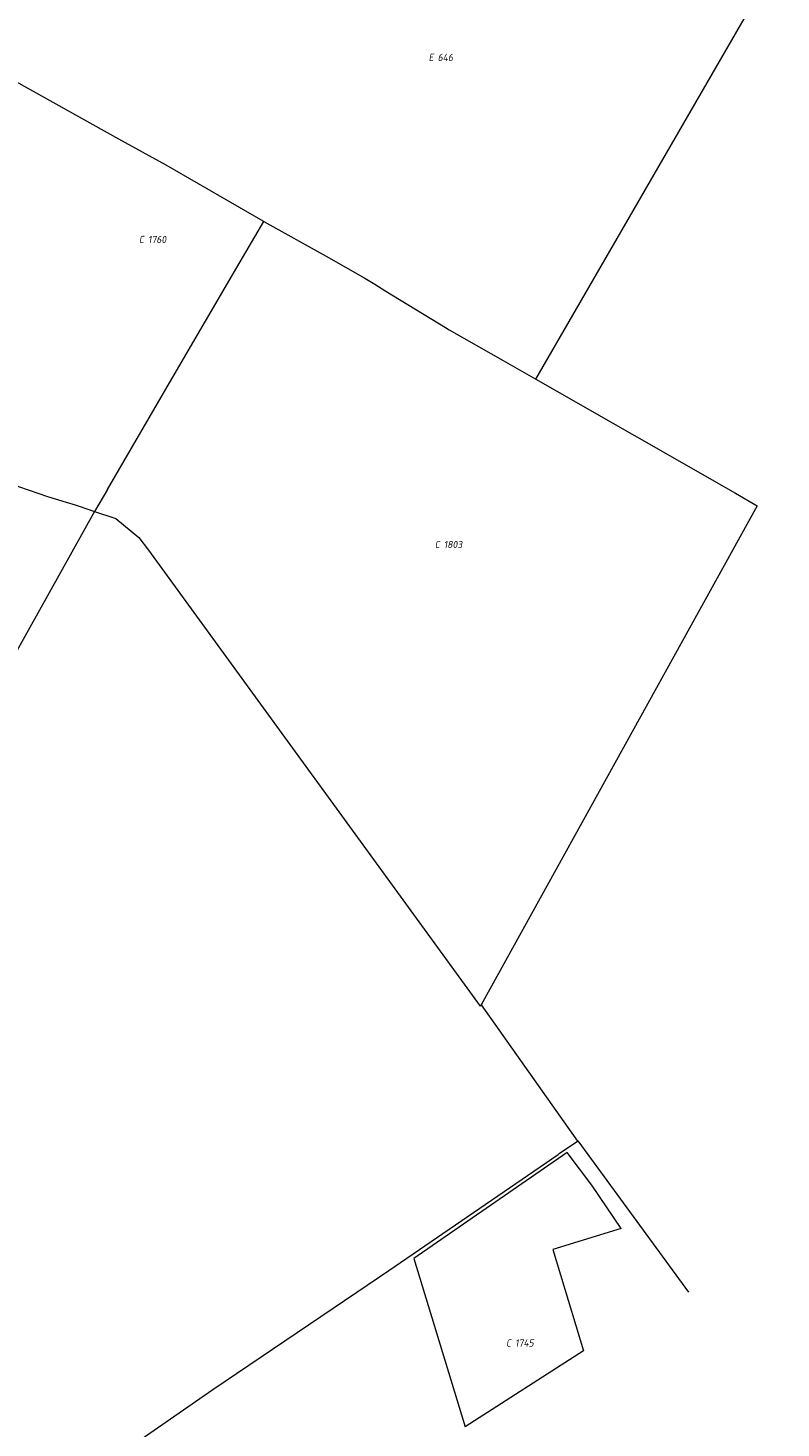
# Model space of a CAD drawing. Header units: metres. Extents: x 154658 to 157381, y 449781 to 452932.
# Tile 24 of 52: x 156916 to 157102, y 450454 to 450799. Entities that reach past the tile are written whole.
import ezdxf
from ezdxf.enums import TextEntityAlignment as Align
from ezdxf.lldxf.tags import DXFTag

# ---------------------------------------------------------------- set-up
doc = ezdxf.new("R2010")
doc.units = ezdxf.units.M
doc.layers.add('B-WE-KG-GRENS_PERCEEL-G', color=150, linetype='KG-PERCEEL', lineweight=18)
doc.layers.add('B-WE-KG-GRENS_PERCEEL-S', color=150, linetype='Continuous', lineweight=25)
doc.styles.add('NLCS-ISO', font='NLCS-ISO.ttf')
doc.styles.get("Standard").update_dxf_attribs({"font": 'verdana.ttf'})
tags = doc.linetypes.add('KG-PERCEEL', pattern='A,5.5,-2,["P",Standard,S=1.8,R=0,X=-0.5,Y=-0.9],-2,5.5,-2,[5,NLCS.SHX,S=0.75,R=0,X=0,Y=0],-2', length=19).pattern_tags.tags
tags[6] = DXFTag(74, 10)

# ---------------------------------------------------------------- blocks, each defined once
blk = doc.blocks.new('SKG-PERCEELNUMMER-SO')
at = {"style": 'NLCS-ISO', "oblique": 10, "flags": 1}
for tag, p in [('GEMEENTECODE', (0, 2.55)), ('PERCEELGROOTTE', (0, -2.45))]:
    blk.add_attdef(tag, text='', height=1.8, dxfattribs=at).set_placement(p, align=Align.MIDDLE_CENTER)
at = {"style": 'NLCS-ISO', "oblique": 10}
blk.add_attdef('SECTIE', text='', height=1.8, dxfattribs=at).set_placement((-0.5, 0), align=Align.MIDDLE_RIGHT)
blk.add_attdef('PERCEELNUMMER', text='', height=1.8, dxfattribs=at).set_placement((0.5, 0), align=Align.MIDDLE_LEFT)

msp = doc.modelspace()

# ---------------------------------------------------------------- linework, layer by layer
at = {"layer": 'B-WE-KG-GRENS_PERCEEL-G', "flags": 128}
for points in [[(157041.065, 450712.651), (157101.548, 450817.382)], [(156898.741, 450794.191), (156901.041, 450792.814), (156906.358, 450789.591), (156938.058, 450771.967), (156949.716, 450765.52), (156973.656, 450751.735), (156973.947, 450751.573)], [(156967.292, 450740.195), (156973.947, 450751.573)], [(156973.947, 450751.573), (156989.301, 450743.033), (156998.892, 450737.632), (157001.327, 450736.078)], [(156951.832, 450713.761), (156967.292, 450740.195)], [(157001.327, 450736.078), (157004.036, 450734.35), (157018.722, 450725.414), (157019.643, 450724.888)], [(157019.643, 450724.888), (157032.989, 450717.264)], [(157032.989, 450717.264), (157041.065, 450712.651)], [(156935.323, 450685.492), (156951.832, 450713.761)], [(157041.065, 450712.651), (157090.29, 450684.533), (157095.672, 450681.443)], [(156897.243, 450693.892), (156901.616, 450691.284), (156904.963, 450689.8), (156909.353, 450687.916), (156913.368, 450686.247), (156920.549, 450683.749), (156925.177, 450682.372), (156927.387, 450681.715), (156931.03, 450680.435), (156932.142, 450680.045)], [(156935.323, 450685.492), (156932.142, 450680.045)], [(157095.672, 450681.443), (157027.544, 450558.423)], [(156932.142, 450680.045), (156904.487, 450630.632)], [(156932.142, 450680.045), (156937.395, 450678.332), (156943.102, 450673.628), (156945.478, 450670.507), (157027.332, 450558.041)], [(157027.544, 450558.423), (157027.332, 450558.041)], [(157027.544, 450558.423), (157051.349, 450524.786)], [(156832.596, 450367.993), (156832.379, 450368.574), (156876.51, 450404.657), (156915.526, 450431.837), (156961.372, 450463.519), (156996.891, 450487.518), (157004.752, 450492.887), (157046.545, 450521.504), (157046.849, 450521.712), (157051.349, 450524.786)], [(157051.349, 450524.786), (157051.441, 450524.849), (157078.751, 450487.496)], [(157048.796, 450522.013), (157010.941, 450495.805), (157023.595, 450454.347)], [(157062.068, 450503.238), (157054.854, 450513.888), (157048.796, 450522.013)], [(157062.068, 450503.238), (157045.269, 450498.083), (157052.846, 450473.075)], [(157052.846, 450473.075), (157023.595, 450454.347)]]:
    msp.add_lwpolyline(points, dxfattribs=at)

# ---------------------------------------------------------------- block references
at = {"layer": 'B-WE-KG-GRENS_PERCEEL-S'}
for p, values in [((157016.338, 450792.034), {'PERCEELNUMMER': '646', 'SECTIE': 'E'}), ((156944.86, 450747.128), {'PERCEELNUMMER': '1760', 'SECTIE': 'C'}), ((157017.85, 450671.91), {'PERCEELNUMMER': '1803', 'SECTIE': 'C'}), ((157035.429, 450475.002), {'PERCEELNUMMER': '1745', 'SECTIE': 'C'})]:
    msp.add_blockref('SKG-PERCEELNUMMER-SO', p, dxfattribs=at).add_auto_attribs(values)

doc.saveas('drawing.dxf')
